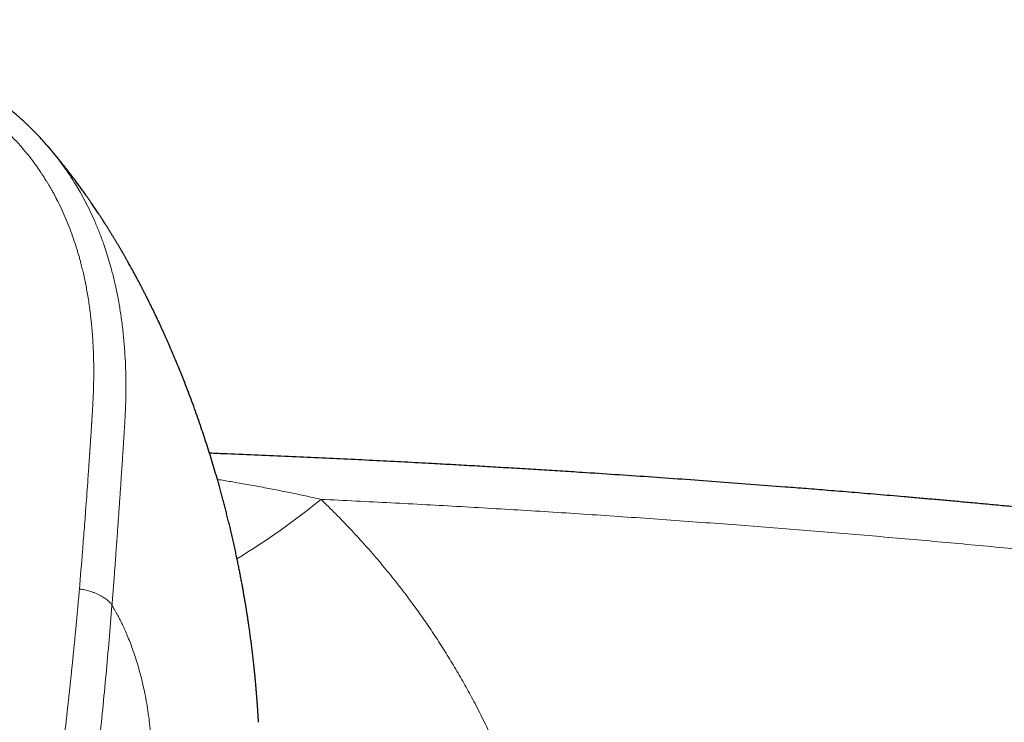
# Model space of a CAD drawing. Header units: millimetres. Extents: x 8 to 1267, y 12 to 1009.
# Tile 30 of 71: x 600 to 641, y 761 to 790. Entities that reach past the tile are written whole.
import ezdxf

# ---------------------------------------------------------------- set-up
doc = ezdxf.new("R2010")
doc.units = ezdxf.units.MM

msp = doc.modelspace()

# ---------------------------------------------------------------- linework, layer by layer
at = {"color": 7, "linetype": 'Continuous', "lineweight": 30}
msp.add_line((601.398, 785.003), (601.449, 784.944), dxfattribs=at)
at = {"color": 252, "linetype": 'Continuous', "lineweight": 0}
msp.add_arc((593.818, 793.462), 29.68, 301.2015, 309.3203, dxfattribs=at)
at = {"color": 7, "linetype": 'Continuous', "lineweight": 30}
for points, knots in [([(601.397, 785.002), (601.335, 785.073), (601.19, 785.238), (601.014, 785.423), (600.878, 785.562), (600.806, 785.634), (600.744, 785.695), (600.693, 785.745), (600.651, 785.785), (600.614, 785.82), (600.577, 785.855), (600.536, 785.894), (600.488, 785.938), (600.435, 785.987), (600.378, 786.038), (600.298, 786.109), (600.193, 786.202), (600.058, 786.317), (599.908, 786.44), (599.746, 786.57), (599.574, 786.702), (599.394, 786.835), (599.165, 786.999), (598.88, 787.193), (598.533, 787.414), (598.243, 787.586), (598.018, 787.713), (597.869, 787.795), (597.725, 787.871), (597.595, 787.939), (597.48, 787.997), (597.384, 788.044), (597.308, 788.081), (597.248, 788.11), (597.2, 788.133), (597.165, 788.149), (597.141, 788.161), (597.122, 788.17), (597.098, 788.181), (597.051, 788.203), (596.981, 788.234), (596.891, 788.275), (596.795, 788.318), (596.682, 788.367), (596.551, 788.423), (596.4, 788.485), (596.237, 788.551), (596.059, 788.62), (595.868, 788.692), (595.663, 788.766), (595.444, 788.841), (595.21, 788.919), (594.944, 789.003), (594.642, 789.093), (594.302, 789.188), (593.94, 789.282), (593.556, 789.374), (593.151, 789.463), (592.731, 789.546), (592.298, 789.624), (591.855, 789.694), (591.394, 789.758), (590.917, 789.816), (590.422, 789.869), (589.912, 789.915), (589.385, 789.957), (588.862, 789.993), (588.342, 790.024), (587.827, 790.049), (587.296, 790.069), (586.75, 790.085), (586.188, 790.095), (585.692, 790.1), (585.383, 790.1), (585.267, 790.1)], [0, 0, 0, 0, 0.0170245, 0.0395847, 0.0466429, 0.0529436, 0.0582744, 0.0626368, 0.0660326, 0.0690083, 0.0718926, 0.0753687, 0.0794037, 0.0837898, 0.0884898, 0.0935032, 0.103235, 0.113966, 0.1256979, 0.1383608, 0.1514225, 0.1647808, 0.1784432, 0.2018534, 0.2261171, 0.2512105, 0.2612902, 0.2714859, 0.2810997, 0.2896499, 0.2971369, 0.3035617, 0.3081387, 0.3119684, 0.3150518, 0.3173898, 0.3187045, 0.3196238, 0.3210482, 0.3232673, 0.3285929, 0.3343198, 0.3403751, 0.3467567, 0.3555076, 0.364799, 0.3748132, 0.3856803, 0.3973985, 0.4097355, 0.4228947, 0.4368793, 0.4516948, 0.4704267, 0.4903509, 0.5114506, 0.5337002, 0.557065, 0.5814995, 0.6057687, 0.6309185, 0.6569418, 0.6838364, 0.711599, 0.7402244, 0.7697054, 0.8000505, 0.8280692, 0.8568563, 0.8864586, 0.9169308, 0.9483112, 0.9805559, 1, 1, 1, 1]), ([(610.074, 761.391), (610.073, 761.396), (610.072, 761.411), (610.071, 761.435), (610.07, 761.461), (610.068, 761.488), (610.066, 761.521), (610.064, 761.557), (610.062, 761.594), (610.06, 761.628), (610.058, 761.659), (610.056, 761.687), (610.054, 761.714), (610.053, 761.744), (610.05, 761.782), (610.047, 761.829), (610.044, 761.879), (610.041, 761.923), (610.039, 761.961), (610.036, 762.002), (610.033, 762.045), (610.03, 762.085), (610.028, 762.12), (610.026, 762.15), (610.024, 762.178), (610.021, 762.212), (610.018, 762.252), (610.015, 762.294), (610.011, 762.344), (610.007, 762.406), (610.001, 762.48), (609.995, 762.551), (609.989, 762.622), (609.984, 762.691), (609.978, 762.759), (609.97, 762.851), (609.961, 762.957), (609.948, 763.096), (609.934, 763.238), (609.919, 763.398), (609.902, 763.558), (609.882, 763.744), (609.859, 763.959), (609.831, 764.2), (609.802, 764.433), (609.774, 764.658), (609.745, 764.876), (609.715, 765.095), (609.687, 765.291), (609.661, 765.469), (609.637, 765.627), (609.613, 765.786), (609.588, 765.943), (609.563, 766.099), (609.537, 766.253), (609.512, 766.403), (609.486, 766.553), (609.46, 766.703), (609.434, 766.849), (609.404, 767.011), (609.371, 767.189), (609.333, 767.389), (609.294, 767.59), (609.253, 767.791), (609.211, 767.999), (609.164, 768.221), (609.114, 768.453), (609.061, 768.691), (609.007, 768.929), (608.952, 769.166), (608.896, 769.403), (608.84, 769.635), (608.785, 769.853), (608.733, 770.059), (608.681, 770.259), (608.629, 770.458), (608.575, 770.659), (608.519, 770.865), (608.444, 771.134), (608.35, 771.461), (608.238, 771.842), (608.122, 772.222), (608.004, 772.6), (607.884, 772.969), (607.76, 773.342), (607.631, 773.719), (607.494, 774.108), (607.352, 774.497), (607.207, 774.886), (607.055, 775.28), (606.881, 775.718), (606.685, 776.196), (606.521, 776.582), (606.409, 776.839), (606.353, 776.966), (606.299, 777.088), (606.244, 777.21), (606.186, 777.338), (606.068, 777.598), (605.886, 777.986), (605.7, 778.371), (605.571, 778.629), (605.504, 778.763), (605.436, 778.897), (605.369, 779.028), (605.306, 779.15), (605.241, 779.276), (605.171, 779.409), (605.094, 779.553), (605.015, 779.7), (604.935, 779.846), (604.865, 779.974), (604.805, 780.081), (604.756, 780.169), (604.706, 780.258), (604.652, 780.354), (604.594, 780.456), (604.529, 780.568), (604.46, 780.687), (604.388, 780.81), (604.32, 780.924), (604.257, 781.03), (604.192, 781.137), (604.127, 781.245), (604.06, 781.353), (603.995, 781.458), (603.928, 781.565), (603.856, 781.68), (603.775, 781.806), (603.693, 781.934), (603.616, 782.053), (603.551, 782.152), (603.492, 782.241), (603.438, 782.322), (603.384, 782.402), (603.331, 782.481), (603.278, 782.559), (603.222, 782.641), (603.16, 782.73), (603.096, 782.822), (603.033, 782.912), (602.973, 782.997), (602.915, 783.078), (602.857, 783.159), (602.799, 783.239), (602.743, 783.315), (602.69, 783.389), (602.635, 783.463), (602.577, 783.54), (602.52, 783.616), (602.461, 783.695), (602.399, 783.776), (602.333, 783.862), (602.276, 783.936), (602.228, 783.997), (602.187, 784.049), (602.142, 784.107), (602.093, 784.169), (602.042, 784.232), (601.995, 784.291), (601.954, 784.342), (601.916, 784.389), (601.874, 784.44), (601.827, 784.497), (601.776, 784.559), (601.722, 784.624), (601.664, 784.694), (601.602, 784.767), (601.542, 784.838), (601.492, 784.897), (601.462, 784.931), (601.45, 784.945)], [0, 0, 0, 0, 0.001261, 0.003328, 0.005187, 0.007032, 0.009281, 0.011951, 0.014381, 0.016639, 0.018489, 0.019938, 0.021044, 0.022186, 0.023474, 0.025405, 0.027612, 0.029189, 0.030437, 0.032023, 0.033866, 0.035335, 0.036694, 0.037816, 0.038755, 0.039989, 0.04163, 0.043409, 0.044819, 0.047352, 0.050474, 0.053369, 0.055509, 0.058592, 0.061237, 0.063287, 0.069208, 0.07329, 0.079296, 0.08552, 0.091577, 0.09763, 0.106891, 0.116259, 0.125282, 0.133696, 0.142057, 0.150428, 0.158849, 0.164723, 0.170942, 0.177008, 0.183034, 0.189057, 0.195079, 0.200755, 0.206474, 0.212421, 0.218109, 0.223352, 0.231071, 0.238793, 0.246517, 0.254244, 0.262107, 0.270668, 0.279935, 0.289136, 0.298335, 0.307529, 0.316794, 0.325959, 0.334515, 0.342296, 0.350085, 0.357881, 0.365685, 0.373587, 0.382159, 0.397236, 0.412219, 0.427186, 0.442245, 0.457086, 0.471251, 0.486815, 0.502445, 0.518147, 0.533924, 0.549791, 0.566416, 0.587769, 0.609066, 0.614635, 0.620097, 0.625091, 0.630082, 0.635604, 0.641301, 0.663197, 0.68533, 0.691169, 0.697025, 0.702899, 0.708783, 0.714252, 0.71916, 0.72541, 0.731989, 0.738562, 0.745131, 0.751694, 0.755887, 0.759774, 0.763669, 0.768093, 0.772876, 0.777696, 0.783569, 0.789424, 0.794759, 0.799508, 0.804446, 0.809629, 0.81481, 0.819814, 0.824578, 0.830093, 0.836396, 0.842769, 0.848625, 0.853697, 0.85751, 0.861549, 0.865597, 0.869497, 0.873221, 0.877207, 0.881798, 0.88659, 0.891212, 0.895443, 0.89943, 0.903648, 0.907869, 0.911871, 0.915408, 0.919287, 0.923418, 0.927499, 0.931298, 0.935773, 0.940458, 0.944979, 0.947579, 0.950278, 0.953388, 0.956842, 0.960415, 0.96368, 0.966434, 0.968859, 0.971372, 0.974868, 0.978261, 0.98174, 0.985645, 0.989962, 0.994096, 0.997624, 1, 1, 1, 1]), ([(666.898, 767.18), (666.472, 767.239), (665.627, 767.355), (664.368, 767.525), (663.13, 767.69), (661.911, 767.849), (660.712, 768.003), (659.533, 768.153), (658.406, 768.293), (657.328, 768.426), (656.301, 768.55), (655.289, 768.671), (654.295, 768.788), (653.318, 768.901), (652.358, 769.011), (651.415, 769.118), (650.489, 769.221), (649.579, 769.32), (648.687, 769.417), (647.812, 769.51), (646.97, 769.598), (646.161, 769.682), (645.383, 769.762), (644.62, 769.839), (643.873, 769.914), (643.127, 769.987), (642.382, 770.06), (641.64, 770.131), (640.915, 770.2), (640.207, 770.266), (639.516, 770.33), (638.856, 770.391), (638.224, 770.448), (637.62, 770.501), (637.032, 770.553), (636.46, 770.603), (635.903, 770.651), (635.361, 770.697), (634.835, 770.742), (634.324, 770.784), (633.829, 770.825), (633.352, 770.864), (632.892, 770.902), (632.451, 770.937), (632.023, 770.971), (631.267, 771.03), (630.184, 771.114), (628.775, 771.219), (627.383, 771.32), (626.007, 771.417), (624.647, 771.509), (623.447, 771.588), (622.405, 771.654), (621.517, 771.709), (620.637, 771.763), (619.764, 771.814), (618.898, 771.865), (618.033, 771.913), (617.081, 771.966), (616.032, 772.022), (614.881, 772.081), (613.708, 772.139), (612.513, 772.196), (611.294, 772.251), (610.053, 772.305), (608.976, 772.349), (608.312, 772.375), (608.071, 772.385)], [0, 0, 0, 0, 0.02194, 0.04353, 0.064768, 0.085654, 0.10619, 0.126373, 0.146205, 0.164076, 0.18165, 0.198929, 0.215913, 0.2326, 0.248992, 0.265088, 0.280887, 0.296391, 0.311599, 0.32651, 0.341126, 0.354635, 0.367881, 0.380863, 0.393582, 0.406038, 0.418961, 0.431587, 0.443918, 0.455951, 0.467689, 0.47913, 0.489645, 0.499897, 0.509886, 0.519611, 0.529072, 0.53827, 0.547205, 0.555875, 0.564282, 0.572426, 0.580167, 0.587654, 0.594887, 0.60196, 0.626129, 0.650012, 0.673609, 0.696921, 0.719946, 0.742686, 0.757839, 0.772862, 0.787755, 0.802519, 0.817153, 0.831685, 0.846386, 0.865438, 0.884871, 0.904686, 0.924883, 0.945461, 0.966421, 0.987762, 1, 1, 1, 1])]:
    msp.add_open_spline(points, degree=3, knots=knots, dxfattribs=at)
at = {"color": 252, "linetype": 'Continuous', "lineweight": 0}
for points, knots in [([(585.267, 789.553), (585.477, 789.552), (585.892, 789.55), (586.509, 789.541), (586.982, 789.529), (587.315, 789.518), (587.514, 789.51), (587.711, 789.502), (587.906, 789.494), (588.091, 789.485), (588.254, 789.477), (588.42, 789.468), (588.603, 789.457), (588.822, 789.444), (589.058, 789.428), (589.313, 789.41), (589.583, 789.389), (589.87, 789.365), (590.173, 789.337), (590.492, 789.305), (590.742, 789.278), (590.908, 789.258), (590.976, 789.25), (591.027, 789.244), (591.071, 789.238), (591.119, 789.232), (591.182, 789.224), (591.264, 789.213), (591.365, 789.2), (591.467, 789.186), (591.567, 789.171), (591.666, 789.157), (591.771, 789.141), (591.881, 789.124), (591.992, 789.106), (592.094, 789.089), (592.272, 789.059), (592.529, 789.012), (592.876, 788.942), (593.217, 788.868), (593.49, 788.804), (593.652, 788.764), (593.706, 788.751), (593.712, 788.749), (593.715, 788.748), (593.727, 788.745), (593.752, 788.739), (593.795, 788.728), (593.857, 788.711), (593.937, 788.69), (594.036, 788.663), (594.154, 788.63), (594.289, 788.592), (594.437, 788.548), (594.597, 788.499), (594.767, 788.445), (594.952, 788.384), (595.15, 788.316), (595.361, 788.241), (595.584, 788.157), (595.817, 788.065), (596.063, 787.964), (596.244, 787.885), (596.348, 787.838), (596.37, 787.828), (596.382, 787.823), (596.392, 787.818), (596.403, 787.813), (596.413, 787.809), (596.424, 787.804), (596.455, 787.789), (596.507, 787.765), (596.58, 787.731), (596.679, 787.684), (596.811, 787.62), (596.976, 787.537), (597.154, 787.444), (597.345, 787.34), (597.55, 787.224), (597.768, 787.094), (597.997, 786.951), (598.215, 786.809), (598.418, 786.669), (598.557, 786.569), (598.646, 786.503), (598.684, 786.475), (598.716, 786.451), (598.749, 786.427), (598.781, 786.402), (598.917, 786.298), (599.149, 786.113), (599.465, 785.839), (599.766, 785.558), (600.053, 785.267), (600.33, 784.965), (600.596, 784.652), (600.827, 784.358), (601.026, 784.085), (601.149, 783.906), (601.218, 783.8), (601.236, 783.772), (601.249, 783.753), (601.261, 783.734), (601.281, 783.704), (601.31, 783.659), (601.351, 783.594), (601.402, 783.513), (601.462, 783.414), (601.529, 783.302), (601.6, 783.18), (601.672, 783.05), (601.743, 782.919), (601.794, 782.823), (601.822, 782.768), (601.831, 782.75), (601.841, 782.732), (601.85, 782.713), (601.859, 782.695), (601.928, 782.558), (602.052, 782.302), (602.219, 781.922), (602.372, 781.538), (602.512, 781.153), (602.604, 780.872), (602.659, 780.695), (602.682, 780.619), (602.706, 780.54), (602.728, 780.461), (602.751, 780.383), (602.772, 780.305), (602.793, 780.228), (602.827, 780.097), (602.873, 779.915), (602.931, 779.668), (602.986, 779.412), (603.038, 779.149), (603.088, 778.875), (603.133, 778.592), (603.175, 778.302), (603.21, 778.021), (603.233, 777.816), (603.246, 777.682), (603.253, 777.617), (603.259, 777.552), (603.264, 777.489), (603.27, 777.423), (603.276, 777.347), (603.287, 777.205), (603.301, 777.001), (603.316, 776.738), (603.327, 776.471), (603.335, 776.204), (603.339, 775.947), (603.34, 775.729), (603.339, 775.554), (603.338, 775.421), (603.336, 775.298), (603.333, 775.178), (603.329, 775.025), (603.323, 774.839), (603.313, 774.621), (603.302, 774.402), (603.289, 774.175), (603.274, 773.92), (603.262, 773.726), (603.254, 773.603), (603.252, 773.569), (603.25, 773.535), (603.248, 773.501), (603.246, 773.467), (603.244, 773.438), (603.242, 773.406), (603.24, 773.365), (603.236, 773.305), (603.231, 773.227), (603.225, 773.131), (603.217, 773.022), (603.209, 772.902), (603.201, 772.77), (603.191, 772.624), (603.183, 772.511), (603.178, 772.434), (603.176, 772.4), (603.173, 772.366), (603.171, 772.332), (603.169, 772.298), (603.163, 772.222), (603.144, 771.944), (603.113, 771.489), (603.071, 770.902), (603.041, 770.491), (603.022, 770.238), (603.015, 770.142), (603.009, 770.055), (603.002, 769.968), (602.996, 769.881), (602.989, 769.794), (602.973, 769.577), (602.937, 769.103), (602.863, 768.147), (602.796, 767.348), (602.753, 766.836)], [0, 0, 0, 0, 0.015959, 0.031582, 0.046869, 0.051941, 0.056975, 0.061971, 0.066928, 0.071849, 0.07603, 0.079377, 0.084461, 0.090008, 0.096018, 0.102491, 0.109425, 0.116685, 0.124392, 0.132548, 0.141155, 0.143522, 0.145311, 0.146325, 0.147448, 0.148679, 0.150019, 0.152345, 0.154939, 0.157802, 0.160176, 0.162708, 0.165399, 0.168249, 0.17126, 0.173984, 0.176123, 0.185056, 0.194008, 0.20322, 0.211827, 0.215591, 0.216045, 0.216084, 0.216131, 0.216274, 0.216995, 0.218144, 0.219719, 0.221881, 0.224532, 0.227671, 0.231297, 0.23541, 0.239623, 0.244247, 0.24928, 0.254724, 0.26058, 0.266735, 0.273293, 0.280259, 0.287637, 0.288831, 0.289283, 0.289571, 0.289865, 0.290164, 0.290468, 0.290778, 0.291094, 0.293202, 0.295265, 0.297501, 0.301919, 0.306884, 0.312188, 0.317998, 0.324312, 0.331126, 0.338435, 0.346235, 0.352311, 0.358649, 0.360294, 0.361412, 0.36253, 0.363647, 0.364765, 0.365882, 0.377845, 0.389392, 0.400978, 0.412614, 0.424282, 0.436118, 0.448143, 0.456986, 0.465783, 0.467327, 0.468172, 0.468736, 0.4694, 0.470162, 0.471948, 0.474116, 0.477043, 0.480462, 0.484376, 0.488783, 0.493071, 0.497745, 0.502177, 0.50278, 0.503388, 0.504001, 0.504619, 0.505243, 0.505872, 0.518437, 0.531039, 0.543637, 0.556192, 0.568665, 0.570803, 0.573369, 0.575914, 0.57844, 0.580946, 0.583432, 0.585899, 0.588347, 0.595916, 0.603304, 0.611865, 0.620179, 0.628246, 0.63772, 0.646838, 0.655603, 0.664018, 0.666079, 0.668118, 0.670135, 0.67213, 0.674103, 0.676238, 0.679256, 0.687381, 0.695251, 0.703885, 0.712193, 0.720175, 0.727833, 0.732481, 0.736468, 0.740195, 0.743924, 0.747653, 0.75442, 0.76119, 0.767962, 0.774737, 0.782321, 0.791678, 0.792724, 0.793769, 0.794813, 0.795857, 0.7969, 0.797942, 0.798588, 0.799877, 0.801724, 0.804131, 0.807097, 0.810622, 0.814233, 0.818288, 0.822787, 0.82773, 0.828819, 0.829867, 0.830914, 0.831961, 0.833006, 0.834051, 0.838963, 0.85869, 0.876021, 0.893088, 0.89653, 0.899218, 0.901879, 0.90454, 0.9072, 0.909861, 0.912522, 0.927158, 0.953299, 1, 1, 1, 1]), ([(601.449, 784.944), (601.49, 784.897), (601.619, 784.749), (601.821, 784.496), (602.051, 784.191), (602.262, 783.892), (602.455, 783.6), (602.632, 783.315), (602.814, 783.003), (603.003, 782.656), (603.2, 782.262), (603.389, 781.848), (603.569, 781.414), (603.723, 781.001), (603.853, 780.615), (603.964, 780.258), (604.079, 779.849), (604.158, 779.536), (604.207, 779.324), (604.222, 779.256), (604.237, 779.188), (604.252, 779.12), (604.266, 779.052), (604.315, 778.816), (604.392, 778.41), (604.48, 777.83), (604.55, 777.244), (604.6, 776.676), (604.633, 776.126), (604.65, 775.617), (604.655, 775.215), (604.654, 774.98), (604.653, 774.893), (604.653, 774.866), (604.652, 774.838), (604.652, 774.811), (604.652, 774.784), (604.65, 774.662), (604.645, 774.452), (604.635, 774.161), (604.622, 773.891), (604.609, 773.642), (604.596, 773.414), (604.584, 773.232), (604.575, 773.09), (604.568, 772.986), (604.562, 772.888), (604.556, 772.798), (604.551, 772.715), (604.544, 772.615), (604.536, 772.496), (604.522, 772.277), (604.503, 771.986), (604.479, 771.625), (604.46, 771.35), (604.447, 771.158), (604.44, 771.044), (604.432, 770.932), (604.424, 770.821), (604.417, 770.712), (604.409, 770.604), (604.39, 770.327), (604.36, 769.885), (604.328, 769.437), (604.308, 769.156), (604.299, 769.038), (604.291, 768.921), (604.282, 768.804), (604.274, 768.687), (604.266, 768.571), (604.257, 768.455), (604.246, 768.3), (604.231, 768.099), (604.213, 767.844), (604.192, 767.568), (604.176, 767.346), (604.164, 767.186), (604.156, 767.079), (604.147, 766.958), (604.137, 766.829), (604.127, 766.71), (604.119, 766.604), (604.111, 766.504), (604.104, 766.413), (604.098, 766.332), (604.093, 766.271), (604.089, 766.226), (604.087, 766.196), (604.085, 766.175), (604.084, 766.164), (604.084, 766.16)], [0, 0, 0, 0, 0.009067, 0.0284, 0.047061, 0.06505, 0.082367, 0.099015, 0.114993, 0.136337, 0.158557, 0.181651, 0.205625, 0.230479, 0.249266, 0.268527, 0.288261, 0.315039, 0.318607, 0.322189, 0.325785, 0.329396, 0.333021, 0.336659, 0.366902, 0.397382, 0.428102, 0.459068, 0.48652, 0.514159, 0.538633, 0.549447, 0.550865, 0.552283, 0.553702, 0.555122, 0.556542, 0.557962, 0.574209, 0.589361, 0.603418, 0.616379, 0.628245, 0.639013, 0.644845, 0.650296, 0.655365, 0.660053, 0.664359, 0.668284, 0.675581, 0.682986, 0.702295, 0.720967, 0.739001, 0.74493, 0.750787, 0.756571, 0.762283, 0.767923, 0.77349, 0.778985, 0.810643, 0.841745, 0.847789, 0.853811, 0.859812, 0.865791, 0.871749, 0.877685, 0.8836, 0.889493, 0.901336, 0.914283, 0.928333, 0.943486, 0.948018, 0.95264, 0.959792, 0.966362, 0.972349, 0.977753, 0.982574, 0.987461, 0.991556, 0.994857, 0.996812, 0.998321, 0.999384, 1, 1, 1, 1]), ([(608.391, 771.316), (608.577, 771.286), (608.983, 771.219), (609.603, 771.111), (610.245, 770.994), (610.868, 770.874), (611.471, 770.752), (612.055, 770.629), (612.437, 770.544), (612.625, 770.501)], [0, 0, 0, 0, 0.130628, 0.286532, 0.438034, 0.585132, 0.727826, 0.866115, 1, 1, 1, 1]), ([(612.625, 770.501), (612.827, 770.303), (613.231, 769.909), (613.816, 769.301), (614.384, 768.683), (614.934, 768.054), (615.465, 767.413), (615.979, 766.761), (616.46, 766.116), (616.912, 765.479), (617.335, 764.852), (617.742, 764.215), (618.135, 763.568), (618.513, 762.912), (618.887, 762.225), (619.255, 761.508), (619.614, 760.761), (619.952, 760.006), (620.269, 759.244), (620.566, 758.474), (620.842, 757.697), (621.091, 756.933), (621.314, 756.186), (621.512, 755.456), (621.691, 754.723), (621.853, 753.985), (621.997, 753.244), (622.126, 752.477), (622.239, 751.683), (622.333, 750.863), (622.405, 750.04), (622.455, 749.214), (622.482, 748.386), (622.488, 747.555), (622.472, 746.747), (622.436, 745.963), (622.384, 745.203), (622.313, 744.443), (622.224, 743.685), (622.117, 742.928), (621.988, 742.148), (621.835, 741.346), (621.656, 740.526), (621.456, 739.71), (621.236, 738.899), (620.994, 738.093), (620.731, 737.29), (620.455, 736.513), (620.167, 735.763), (619.871, 735.042), (619.558, 734.328), (619.228, 733.622), (618.882, 732.922), (618.638, 732.462), (618.515, 732.232)], [0, 0, 0, 0, 0.020218, 0.040349, 0.060404, 0.080397, 0.100339, 0.120243, 0.140122, 0.158333, 0.176542, 0.19476, 0.212996, 0.231259, 0.249559, 0.269643, 0.289675, 0.309668, 0.329635, 0.349588, 0.36954, 0.389558, 0.407887, 0.426184, 0.444457, 0.462716, 0.480971, 0.499231, 0.519183, 0.539124, 0.559067, 0.579025, 0.599009, 0.619034, 0.639051, 0.657371, 0.675679, 0.693983, 0.712294, 0.73062, 0.74897, 0.769065, 0.789123, 0.809155, 0.829172, 0.849188, 0.869213, 0.889386, 0.90788, 0.926338, 0.94477, 0.963184, 0.981591, 1, 1, 1, 1]), ([(612.625, 770.501), (613.579, 770.455), (615.488, 770.362), (618.35, 770.205), (621.211, 770.036), (624.069, 769.852), (626.927, 769.654), (629.727, 769.447), (632.472, 769.231), (635.16, 769.007), (637.847, 768.771), (640.531, 768.523), (643.212, 768.263), (645.892, 767.991), (648.568, 767.707), (651.242, 767.411), (653.913, 767.104), (656.565, 766.786), (659.198, 766.459), (661.813, 766.122), (664.424, 765.775), (666.161, 765.534), (667.03, 765.413)], [0, 0, 0, 0, 0.052271, 0.104545, 0.15682, 0.209097, 0.261374, 0.313652, 0.362943, 0.412232, 0.461521, 0.510808, 0.560094, 0.609377, 0.658657, 0.707935, 0.757209, 0.80648, 0.854866, 0.903249, 0.951627, 1, 1, 1, 1]), ([(602.753, 766.836), (602.743, 766.72), (602.724, 766.493), (602.694, 766.161), (602.665, 765.844), (602.638, 765.544), (602.611, 765.26), (602.585, 764.994), (602.561, 764.745), (602.538, 764.511), (602.516, 764.291), (602.495, 764.085), (602.476, 763.894), (602.458, 763.718), (602.441, 763.559), (602.426, 763.416), (602.413, 763.289), (602.403, 763.197), (602.396, 763.134), (602.391, 763.084), (602.384, 763.023), (602.377, 762.951), (602.369, 762.878), (602.357, 762.769), (602.342, 762.623), (602.32, 762.425), (602.297, 762.207), (602.271, 761.97), (602.241, 761.693), (602.206, 761.377), (602.167, 761.016), (602.126, 760.64), (602.084, 760.255), (602.042, 759.861), (601.999, 759.459), (601.964, 759.13), (601.938, 758.887), (601.924, 758.745), (601.911, 758.621), (601.898, 758.505), (601.886, 758.388), (601.867, 758.201), (601.84, 757.941), (601.805, 757.603), (601.769, 757.253), (601.731, 756.876), (601.69, 756.47), (601.648, 756.054), (601.618, 755.756), (601.602, 755.589), (601.597, 755.539), (601.592, 755.495), (601.588, 755.45), (601.577, 755.34), (601.559, 755.158), (601.534, 754.9), (601.506, 754.623), (601.478, 754.337), (601.45, 754.042), (601.42, 753.739), (601.389, 753.42), (601.356, 753.086), (601.321, 752.723), (601.283, 752.332), (601.256, 752.045), (601.24, 751.883), (601.237, 751.853), (601.235, 751.826), (601.232, 751.8), (601.23, 751.773), (601.227, 751.746), (601.225, 751.719), (601.217, 751.643), (601.201, 751.467), (601.174, 751.185), (601.142, 750.841), (601.109, 750.483), (601.074, 750.11), (601.042, 749.752), (601.011, 749.411), (600.991, 749.183), (600.979, 749.045), (600.975, 748.998), (600.971, 748.953), (600.967, 748.907), (600.962, 748.861), (600.958, 748.815), (600.954, 748.769), (600.933, 748.521), (600.879, 747.898), (600.826, 747.25), (600.788, 746.77), (600.777, 746.63), (600.765, 746.48), (600.754, 746.33), (600.742, 746.18), (600.73, 746.029), (600.701, 745.653), (600.639, 744.833), (600.55, 743.619), (600.452, 742.237), (600.39, 741.347), (600.359, 740.903)], [0, 0, 0, 0, 0.013861, 0.027087, 0.039678, 0.051634, 0.062955, 0.073456, 0.083345, 0.092621, 0.101286, 0.109497, 0.117071, 0.124007, 0.130307, 0.135969, 0.140995, 0.145384, 0.14683, 0.148491, 0.15129, 0.154134, 0.15702, 0.159951, 0.167029, 0.174349, 0.183378, 0.192748, 0.202461, 0.216005, 0.230162, 0.244932, 0.260316, 0.275504, 0.291245, 0.307541, 0.314094, 0.319735, 0.324173, 0.328674, 0.333238, 0.337866, 0.350572, 0.363731, 0.377343, 0.391408, 0.407699, 0.424559, 0.439866, 0.442299, 0.443972, 0.445672, 0.447399, 0.449152, 0.458457, 0.468448, 0.479124, 0.490487, 0.501591, 0.51328, 0.525555, 0.538416, 0.551861, 0.567328, 0.583503, 0.584935, 0.585949, 0.586966, 0.587987, 0.589012, 0.590042, 0.591075, 0.592113, 0.598725, 0.61134, 0.624494, 0.638189, 0.652423, 0.667197, 0.679157, 0.691449, 0.693237, 0.694979, 0.696721, 0.698463, 0.700205, 0.701947, 0.703688, 0.70543, 0.730296, 0.774641, 0.779152, 0.784796, 0.79048, 0.796165, 0.801849, 0.807534, 0.813218, 0.844481, 0.900306, 0.950151, 1, 1, 1, 1]), ([(602.753, 766.836), (602.78, 766.833), (602.836, 766.827), (602.925, 766.814), (603.021, 766.794), (603.127, 766.766), (603.238, 766.731), (603.351, 766.69), (603.464, 766.643), (603.572, 766.592), (603.673, 766.537), (603.767, 766.479), (603.852, 766.42), (603.925, 766.361), (603.984, 766.306), (604.029, 766.254), (604.061, 766.206), (604.077, 766.175), (604.084, 766.16)], [0, 0, 0, 0, 0.0443943, 0.0929764, 0.1480925, 0.2102343, 0.2784108, 0.3507362, 0.4251216, 0.4999921, 0.5748276, 0.6491167, 0.7213092, 0.7893551, 0.8514156, 0.9065486, 0.955287, 1, 1, 1, 1]), ([(604.084, 766.16), (604.099, 766.136), (604.126, 766.092), (604.163, 766.029), (604.196, 765.974), (604.227, 765.921), (604.259, 765.866), (604.299, 765.795), (604.344, 765.714), (604.393, 765.62), (604.456, 765.498), (604.533, 765.34), (604.622, 765.144), (604.72, 764.917), (604.822, 764.662), (604.929, 764.376), (605.03, 764.081), (605.13, 763.763), (605.228, 763.42), (605.323, 763.05), (605.41, 762.664), (605.487, 762.268), (605.555, 761.861), (605.613, 761.446), (605.66, 761.021), (605.694, 760.603), (605.716, 760.192), (605.727, 759.791), (605.728, 759.383), (605.717, 758.968), (605.695, 758.552), (605.662, 758.136), (605.618, 757.719), (605.561, 757.299), (605.491, 756.874), (605.407, 756.443), (605.31, 756.008), (605.199, 755.575), (605.075, 755.143), (604.938, 754.716), (604.788, 754.294), (604.626, 753.877), (604.45, 753.463), (604.261, 753.051), (604.057, 752.641), (603.839, 752.235), (603.606, 751.832), (603.359, 751.433), (603.137, 751.097), (602.944, 750.822), (602.787, 750.605), (602.659, 750.434), (602.582, 750.336), (602.561, 750.309)], [0, 0, 0, 0, 0.007634, 0.014349, 0.020145, 0.025021, 0.031025, 0.037416, 0.046879, 0.055807, 0.064967, 0.081965, 0.099796, 0.117468, 0.140674, 0.163742, 0.186692, 0.209545, 0.235483, 0.261576, 0.287854, 0.314348, 0.340492, 0.366657, 0.392868, 0.419151, 0.442523, 0.465975, 0.489525, 0.513193, 0.536838, 0.559942, 0.583039, 0.606145, 0.629278, 0.653074, 0.67675, 0.700324, 0.723813, 0.747236, 0.770193, 0.79312, 0.816032, 0.838947, 0.862038, 0.88519, 0.908419, 0.931743, 0.955178, 0.968386, 0.981636, 0.994932, 1, 1, 1, 1]), ([(602.932, 754.173), (602.948, 754.335), (603.013, 754.99), (603.123, 756.134), (603.268, 757.601), (603.415, 759.059), (603.562, 760.502), (603.706, 761.931), (603.842, 763.347), (603.97, 764.757), (604.046, 765.692), (604.084, 766.16)], [0, 0, 0, 0, 0.0394172, 0.1602454, 0.2808992, 0.4015371, 0.5224389, 0.6415049, 0.7607738, 0.8802215, 1, 1, 1, 1])]:
    msp.add_open_spline(points, degree=3, knots=knots, dxfattribs=at)

doc.saveas('drawing.dxf')
